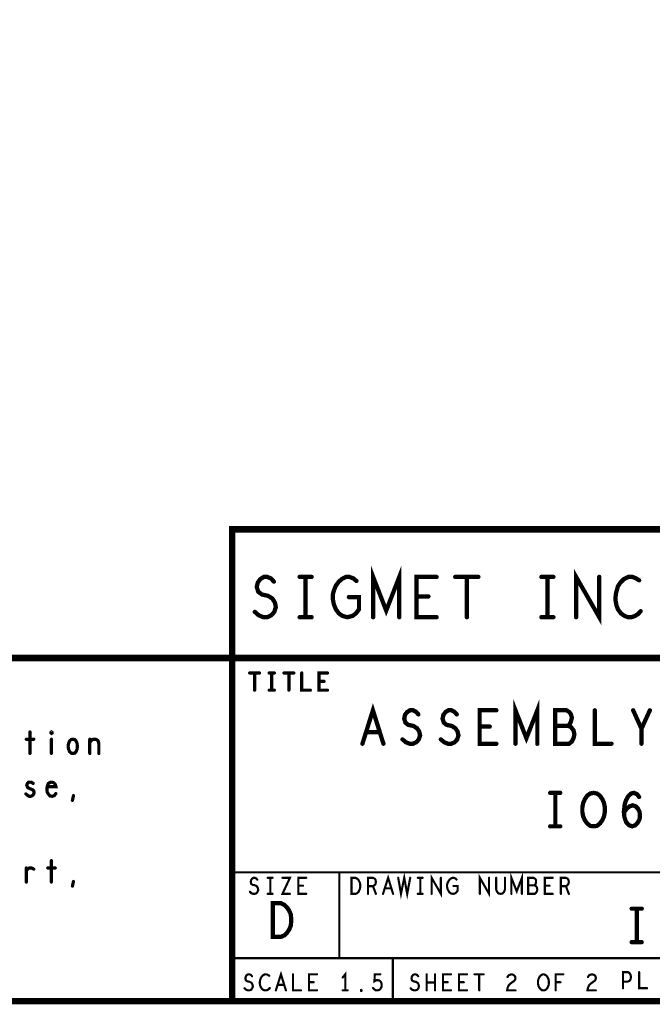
# Model space of a CAD drawing. Extents: x 17.4 to 50.4, y 21.5 to 42.5.
# Tile 13 of 20: x 45.3 to 48.3, y 21.5 to 26.1. Entities that reach past the tile are written whole.
import ezdxf

# ---------------------------------------------------------------- set-up
doc = ezdxf.new("R2010")
doc.units = 0
doc.layers.add('1', color=2, linetype='CONTINUOUS')

msp = doc.modelspace()

# ---------------------------------------------------------------- linework, layer by layer
at = {"layer": '1'}
for points, const_width in [([(17.43, 21.495), (50.43, 21.495), (50.43, 42.495), (17.43, 42.495), (17.43, 21.495)], 0.03), ([(50.43, 23.695), (46.33, 23.695), (46.33, 21.495)], 0.03), ([(46.988, 23.285), (46.988, 23.473), (47.049, 23.316), (47.11, 23.473), (47.11, 23.285)], 0.02), ([(47.935, 23.285), (47.935, 23.473), (48.043, 23.285), (48.043, 23.473)], 0.02), ([(46.436, 23.31), (46.454, 23.294), (46.476, 23.285), (46.494, 23.285), (46.513, 23.294), (46.527, 23.31), (46.534, 23.332), (46.53, 23.353), (46.518, 23.372), (46.497, 23.385), (46.469, 23.391), (46.452, 23.404), (46.445, 23.426), (46.45, 23.447), (46.462, 23.463), (46.478, 23.473), (46.494, 23.473), (46.511, 23.466), (46.525, 23.451)], 0.02), ([(46.645, 23.473), (46.701, 23.473)], 0.02), ([(46.673, 23.473), (46.673, 23.285)], 0.02), ([(46.875, 23.379), (46.922, 23.379), (46.922, 23.322), (46.908, 23.303), (46.892, 23.291), (46.868, 23.285), (46.845, 23.291), (46.828, 23.303), (46.814, 23.322), (46.805, 23.344), (46.8, 23.369), (46.8, 23.391), (46.805, 23.41), (46.814, 23.432), (46.828, 23.451), (46.842, 23.463), (46.861, 23.473), (46.877, 23.473), (46.896, 23.466), (46.91, 23.454)], 0.02), ([(47.284, 23.285), (47.19, 23.285), (47.19, 23.473), (47.284, 23.473)], 0.02), ([(47.371, 23.473), (47.479, 23.473)], 0.02), ([(47.425, 23.473), (47.425, 23.285)], 0.02), ([(47.773, 23.473), (47.829, 23.473)], 0.02), ([(47.801, 23.473), (47.801, 23.285)], 0.02), ([(48.229, 23.457), (48.215, 23.466), (48.198, 23.473), (48.179, 23.473), (48.158, 23.463), (48.142, 23.447), (48.13, 23.429), (48.121, 23.397), (48.118, 23.369), (48.123, 23.341), (48.13, 23.322), (48.144, 23.303), (48.161, 23.291), (48.177, 23.285), (48.193, 23.285), (48.21, 23.291), (48.224, 23.3), (48.236, 23.313)], 0.02), ([(47.246, 23.382), (47.19, 23.382)], 0.02), ([(46.645, 23.285), (46.701, 23.285)], 0.02), ([(47.773, 23.285), (47.829, 23.285)], 0.02), ([(40.43, 21.495), (40.43, 23.095), (44.23, 23.095), (50.43, 23.095)], 0.03), ([(46.412, 23.025), (46.458, 23.025)], 0.015), ([(46.435, 23.025), (46.435, 22.945)], 0.015), ([(46.503, 23.025), (46.527, 23.025)], 0.015), ([(46.515, 23.025), (46.515, 22.945)], 0.015), ([(46.572, 23.025), (46.618, 23.025)], 0.015), ([(46.595, 23.025), (46.595, 22.945)], 0.015), ([(46.655, 23.025), (46.655, 22.945), (46.695, 22.945)], 0.015), ([(46.775, 22.945), (46.735, 22.945), (46.735, 23.025), (46.775, 23.025)], 0.015), ([(46.759, 22.986), (46.735, 22.986)], 0.015), ([(46.503, 22.945), (46.527, 22.945)], 0.015), ([(46.938, 22.695), (46.987, 22.851), (47.036, 22.695)], 0.02), ([(47.652, 22.695), (47.652, 22.851), (47.703, 22.721), (47.754, 22.851), (47.754, 22.695)], 0.02), ([(47.125, 22.715), (47.141, 22.702), (47.158, 22.695), (47.174, 22.695), (47.189, 22.702), (47.201, 22.715), (47.207, 22.734), (47.203, 22.752), (47.193, 22.767), (47.176, 22.778), (47.152, 22.783), (47.139, 22.793), (47.133, 22.812), (47.137, 22.83), (47.147, 22.843), (47.16, 22.851), (47.174, 22.851), (47.187, 22.845), (47.199, 22.832)], 0.02), ([(47.304, 22.715), (47.32, 22.702), (47.337, 22.695), (47.353, 22.695), (47.368, 22.702), (47.38, 22.715), (47.386, 22.734), (47.382, 22.752), (47.372, 22.767), (47.355, 22.778), (47.331, 22.783), (47.318, 22.793), (47.312, 22.812), (47.316, 22.83), (47.326, 22.843), (47.339, 22.851), (47.353, 22.851), (47.366, 22.845), (47.378, 22.832)], 0.02), ([(47.563, 22.695), (47.485, 22.695), (47.485, 22.851), (47.563, 22.851)], 0.02), ([(47.898, 22.778), (47.905, 22.786), (47.911, 22.799), (47.915, 22.817), (47.911, 22.832), (47.903, 22.843), (47.89, 22.851), (47.837, 22.851), (47.837, 22.695), (47.902, 22.695), (47.915, 22.705), (47.923, 22.721), (47.927, 22.739), (47.923, 22.757), (47.911, 22.773), (47.898, 22.778), (47.837, 22.778)], 0.02), ([(48.022, 22.851), (48.022, 22.695), (48.1, 22.695)], 0.02), ([(48.24, 22.695), (48.24, 22.765), (48.201, 22.851)], 0.02), ([(48.279, 22.851), (48.24, 22.765)], 0.02), ([(47.532, 22.775), (47.485, 22.775)], 0.02), ([(45.387, 22.75), (45.387, 22.65)], 0.015), ([(45.487, 22.743), (45.485, 22.745), (45.485, 22.748), (45.487, 22.75), (45.49, 22.748), (45.49, 22.745), (45.487, 22.743)], 0.015), ([(47.018, 22.749), (46.956, 22.749)], 0.02), ([(45.37, 22.716), (45.405, 22.716)], 0.015), ([(45.487, 22.716), (45.487, 22.65)], 0.015), ([(45.587, 22.65), (45.58, 22.651), (45.572, 22.658), (45.567, 22.67), (45.565, 22.683), (45.567, 22.696), (45.572, 22.708), (45.58, 22.715), (45.587, 22.716), (45.595, 22.715), (45.602, 22.708), (45.607, 22.696), (45.608, 22.683), (45.607, 22.67), (45.602, 22.658), (45.595, 22.651), (45.587, 22.65)], 0.015), ([(45.666, 22.7), (45.671, 22.708), (45.678, 22.715), (45.688, 22.716), (45.697, 22.715), (45.705, 22.708), (45.708, 22.696), (45.708, 22.65)], 0.015), ([(45.666, 22.65), (45.666, 22.716)], 0.015), ([(45.368, 22.461), (45.375, 22.455), (45.383, 22.45), (45.391, 22.45), (45.398, 22.453), (45.403, 22.458), (45.406, 22.465), (45.405, 22.475), (45.4, 22.48), (45.377, 22.49), (45.372, 22.501), (45.375, 22.51), (45.38, 22.515), (45.387, 22.516), (45.395, 22.515), (45.402, 22.51)], 0.015), ([(45.468, 22.495), (45.508, 22.495), (45.505, 22.506), (45.498, 22.513), (45.49, 22.516), (45.481, 22.515), (45.473, 22.51), (45.468, 22.498), (45.466, 22.488), (45.466, 22.478), (45.468, 22.468), (45.475, 22.458), (45.482, 22.451), (45.491, 22.45), (45.5, 22.453), (45.508, 22.463)], 0.015), ([(45.585, 22.431), (45.59, 22.453)], 0.015), ([(47.814, 22.466), (47.861, 22.466)], 0.02), ([(47.838, 22.466), (47.838, 22.31)], 0.02), ([(48.017, 22.31), (48.001, 22.312), (47.987, 22.323), (47.976, 22.338), (47.968, 22.356), (47.964, 22.377), (47.964, 22.398), (47.968, 22.419), (47.976, 22.437), (47.987, 22.453), (48.001, 22.463), (48.017, 22.466), (48.032, 22.463), (48.046, 22.453), (48.057, 22.437), (48.065, 22.419), (48.069, 22.398), (48.069, 22.377), (48.065, 22.356), (48.057, 22.338), (48.046, 22.323), (48.032, 22.312), (48.017, 22.31)], 0.02), ([(48.158, 22.375), (48.172, 22.393), (48.184, 22.403), (48.199, 22.408), (48.213, 22.403), (48.223, 22.393), (48.231, 22.377), (48.233, 22.359), (48.231, 22.343), (48.223, 22.328), (48.211, 22.315), (48.197, 22.31), (48.182, 22.315), (48.168, 22.33), (48.16, 22.354), (48.158, 22.38), (48.162, 22.414), (48.168, 22.432), (48.178, 22.45), (48.192, 22.463), (48.205, 22.466), (48.219, 22.46), (48.229, 22.447)], 0.02), ([(47.814, 22.31), (47.861, 22.31)], 0.02), ([(45.487, 22.15), (45.487, 22.05)], 0.015), ([(45.37, 22.103), (45.376, 22.11), (45.382, 22.115), (45.391, 22.116), (45.397, 22.115), (45.405, 22.11)], 0.015), ([(45.37, 22.05), (45.37, 22.116)], 0.015), ([(45.47, 22.116), (45.505, 22.116)], 0.015), ([(46.33, 22.095), (50.43, 22.095)], 0.01), ([(46.83, 21.695), (46.83, 22.095)], 0.01), ([(47.034, 21.995), (47.058, 22.07), (47.081, 21.995)], 0.01), ([(47.105, 22.07), (47.118, 21.995), (47.133, 22.07), (47.147, 21.995), (47.161, 22.07)], 0.01), ([(47.261, 21.995), (47.261, 22.07), (47.304, 21.995), (47.304, 22.07)], 0.01), ([(47.486, 21.995), (47.486, 22.07), (47.529, 21.995), (47.529, 22.07)], 0.01), ([(47.633, 21.995), (47.633, 22.07), (47.658, 22.007), (47.682, 22.07), (47.682, 21.995)], 0.01), ([(45.585, 22.031), (45.59, 22.053)], 0.015), ([(46.413, 22.005), (46.42, 21.998), (46.429, 21.995), (46.436, 21.995), (46.444, 21.998), (46.449, 22.005), (46.452, 22.013), (46.45, 22.022), (46.446, 22.03), (46.437, 22.035), (46.426, 22.037), (46.419, 22.042), (46.417, 22.051), (46.419, 22.06), (46.423, 22.066), (46.43, 22.07), (46.436, 22.07), (46.443, 22.067), (46.448, 22.061)], 0.01), ([(46.496, 22.07), (46.519, 22.07)], 0.01), ([(46.508, 22.07), (46.508, 21.995)], 0.01), ([(46.565, 22.07), (46.6, 22.07), (46.565, 21.995), (46.6, 21.995)], 0.01), ([(46.676, 21.995), (46.639, 21.995), (46.639, 22.07), (46.676, 22.07)], 0.01), ([(46.887, 21.995), (46.887, 22.07), (46.906, 22.07), (46.913, 22.066), (46.919, 22.061), (46.923, 22.053), (46.927, 22.045), (46.928, 22.032), (46.927, 22.02), (46.923, 22.011), (46.919, 22.003), (46.913, 21.998), (46.906, 21.995), (46.887, 21.995)], 0.01), ([(46.964, 21.995), (46.964, 22.07), (46.987, 22.07), (46.995, 22.066), (46.999, 22.061), (47.001, 22.051), (46.999, 22.041), (46.994, 22.035), (46.987, 22.031), (46.964, 22.031)], 0.01), ([(47.196, 22.07), (47.219, 22.07)], 0.01), ([(47.208, 22.07), (47.208, 21.995)], 0.01), ([(47.363, 22.032), (47.382, 22.032), (47.382, 22.01), (47.376, 22.002), (47.37, 21.997), (47.36, 21.995), (47.351, 21.997), (47.344, 22.002), (47.339, 22.01), (47.335, 22.018), (47.333, 22.028), (47.333, 22.037), (47.335, 22.045), (47.339, 22.053), (47.344, 22.061), (47.35, 22.066), (47.358, 22.07), (47.364, 22.07), (47.372, 22.067), (47.377, 22.062)], 0.01), ([(47.562, 22.07), (47.562, 22.016), (47.566, 22.005), (47.573, 21.997), (47.583, 21.995), (47.592, 21.997), (47.599, 22.005), (47.603, 22.016), (47.603, 22.07)], 0.01), ([(47.74, 22.035), (47.744, 22.038), (47.747, 22.045), (47.748, 22.053), (47.747, 22.061), (47.743, 22.066), (47.736, 22.07), (47.711, 22.07), (47.711, 21.995), (47.742, 21.995), (47.748, 22), (47.752, 22.007), (47.754, 22.016), (47.752, 22.025), (47.747, 22.032), (47.74, 22.035), (47.711, 22.035)], 0.01), ([(47.826, 21.995), (47.789, 21.995), (47.789, 22.07), (47.826, 22.07)], 0.01), ([(47.864, 21.995), (47.864, 22.07), (47.887, 22.07), (47.895, 22.066), (47.899, 22.061), (47.901, 22.051), (47.899, 22.041), (47.894, 22.035), (47.887, 22.031), (47.864, 22.031)], 0.01), ([(46.496, 21.995), (46.519, 21.995)], 0.01), ([(46.661, 22.033), (46.639, 22.033)], 0.01), ([(46.987, 22.031), (47.001, 21.995)], 0.01), ([(47.072, 22.021), (47.043, 22.021)], 0.01), ([(47.196, 21.995), (47.219, 21.995)], 0.01), ([(47.811, 22.033), (47.789, 22.033)], 0.01), ([(47.887, 22.031), (47.901, 21.995)], 0.01), ([(46.52, 21.795), (46.52, 21.951), (46.559, 21.951), (46.575, 21.943), (46.586, 21.932), (46.596, 21.917), (46.604, 21.899), (46.606, 21.873), (46.604, 21.847), (46.596, 21.828), (46.586, 21.813), (46.575, 21.802), (46.559, 21.795), (46.52, 21.795)], 0.02), ([(48.194, 21.926), (48.241, 21.926)], 0.02), ([(48.218, 21.926), (48.218, 21.77)], 0.02), ([(48.194, 21.77), (48.241, 21.77)], 0.02), ([(50.43, 21.695), (46.33, 21.695)], 0.01), ([(47.08, 21.695), (47.08, 21.495)], 0.01), ([(46.534, 21.545), (46.558, 21.62), (46.581, 21.545)], 0.01), ([(46.858, 21.545), (46.858, 21.62), (46.846, 21.605)], 0.01), ([(48.154, 21.555), (48.154, 21.63), (48.176, 21.63), (48.184, 21.626), (48.189, 21.617), (48.191, 21.607), (48.189, 21.597), (48.185, 21.59), (48.176, 21.586), (48.154, 21.586)], 0.01), ([(48.229, 21.63), (48.229, 21.555), (48.266, 21.555)], 0.01), ([(46.388, 21.555), (46.395, 21.548), (46.404, 21.545), (46.411, 21.545), (46.419, 21.548), (46.424, 21.555), (46.427, 21.563), (46.425, 21.572), (46.421, 21.58), (46.412, 21.585), (46.401, 21.587), (46.394, 21.592), (46.392, 21.601), (46.394, 21.61), (46.398, 21.616), (46.405, 21.62), (46.411, 21.62), (46.418, 21.617), (46.423, 21.611)], 0.01), ([(46.503, 21.613), (46.497, 21.617), (46.491, 21.62), (46.483, 21.62), (46.475, 21.616), (46.469, 21.61), (46.464, 21.602), (46.46, 21.59), (46.459, 21.578), (46.461, 21.567), (46.464, 21.56), (46.469, 21.552), (46.476, 21.547), (46.483, 21.545), (46.489, 21.545), (46.496, 21.547), (46.501, 21.551), (46.506, 21.556)], 0.01), ([(46.614, 21.62), (46.614, 21.545), (46.651, 21.545)], 0.01), ([(46.726, 21.545), (46.689, 21.545), (46.689, 21.62), (46.726, 21.62)], 0.01), ([(46.711, 21.583), (46.689, 21.583)], 0.01), ([(46.987, 21.556), (46.993, 21.55), (46.999, 21.546), (47.008, 21.545), (47.016, 21.547), (47.022, 21.552), (47.027, 21.561), (47.028, 21.571), (47.026, 21.581), (47.022, 21.587), (47.015, 21.592), (47.008, 21.593), (47.002, 21.592), (46.994, 21.587), (46.996, 21.62), (47.022, 21.62)], 0.01), ([(47.163, 21.555), (47.17, 21.548), (47.179, 21.545), (47.186, 21.545), (47.194, 21.548), (47.199, 21.555), (47.202, 21.563), (47.2, 21.572), (47.196, 21.58), (47.187, 21.585), (47.176, 21.587), (47.169, 21.592), (47.167, 21.601), (47.169, 21.61), (47.173, 21.616), (47.18, 21.62), (47.186, 21.62), (47.193, 21.617), (47.198, 21.611)], 0.01), ([(47.238, 21.545), (47.238, 21.62)], 0.01), ([(47.277, 21.582), (47.238, 21.582)], 0.01), ([(47.277, 21.62), (47.277, 21.545)], 0.01), ([(47.351, 21.545), (47.314, 21.545), (47.314, 21.62), (47.351, 21.62)], 0.01), ([(47.336, 21.583), (47.314, 21.583)], 0.01), ([(47.426, 21.545), (47.389, 21.545), (47.389, 21.62), (47.426, 21.62)], 0.01), ([(47.411, 21.583), (47.389, 21.583)], 0.01), ([(47.461, 21.62), (47.504, 21.62)], 0.01), ([(47.483, 21.62), (47.483, 21.545)], 0.01), ([(47.615, 21.607), (47.62, 21.615), (47.627, 21.618), (47.634, 21.62), (47.644, 21.617), (47.65, 21.611), (47.652, 21.603), (47.651, 21.596), (47.647, 21.59), (47.629, 21.577), (47.62, 21.568), (47.615, 21.556), (47.613, 21.545), (47.652, 21.545)], 0.01), ([(47.783, 21.545), (47.775, 21.546), (47.769, 21.551), (47.763, 21.558), (47.759, 21.567), (47.757, 21.577), (47.757, 21.587), (47.759, 21.597), (47.763, 21.606), (47.769, 21.613), (47.775, 21.618), (47.783, 21.62), (47.79, 21.618), (47.797, 21.613), (47.802, 21.606), (47.806, 21.597), (47.808, 21.587), (47.808, 21.577), (47.806, 21.567), (47.802, 21.558), (47.797, 21.551), (47.79, 21.546), (47.783, 21.545)], 0.01), ([(47.84, 21.545), (47.84, 21.62), (47.875, 21.62)], 0.01), ([(47.862, 21.583), (47.84, 21.583)], 0.01), ([(47.99, 21.607), (47.995, 21.615), (48.002, 21.618), (48.009, 21.62), (48.019, 21.617), (48.025, 21.611), (48.027, 21.603), (48.026, 21.596), (48.022, 21.59), (48.004, 21.577), (47.995, 21.568), (47.99, 21.556), (47.988, 21.545), (48.027, 21.545)], 0.01), ([(46.572, 21.571), (46.543, 21.571)], 0.01), ([(46.846, 21.545), (46.869, 21.545)], 0.01), ([(46.933, 21.542), (46.931, 21.543), (46.931, 21.546), (46.933, 21.547), (46.934, 21.546), (46.934, 21.543), (46.933, 21.542)], 0.01)]:
    msp.add_lwpolyline(points, dxfattribs=dict(at, const_width=const_width))
for points, const_width in [([(46.65, 23.473, 1), (46.64, 23.473, 1)], 0.01), ([(46.678, 23.473, 1), (46.668, 23.473, 1)], 0.01), ([(46.706, 23.473, 1), (46.696, 23.473, 1)], 0.01), ([(46.915, 23.454, 1), (46.905, 23.454, 1)], 0.01), ([(47.289, 23.473, 1), (47.279, 23.473, 1)], 0.01), ([(47.376, 23.473, 1), (47.366, 23.473, 1)], 0.01), ([(47.43, 23.473, 1), (47.42, 23.473, 1)], 0.01), ([(47.484, 23.473, 1), (47.474, 23.473, 1)], 0.01), ([(47.778, 23.473, 1), (47.768, 23.473, 1)], 0.01), ([(47.806, 23.473, 1), (47.796, 23.473, 1)], 0.01), ([(47.834, 23.473, 1), (47.824, 23.473, 1)], 0.01), ([(48.048, 23.473, 1), (48.038, 23.473, 1)], 0.01), ([(48.234, 23.457, 1), (48.224, 23.457, 1)], 0.01), ([(46.53, 23.451, 1), (46.52, 23.451, 1)], 0.01), ([(46.88, 23.379, 1), (46.87, 23.379, 1)], 0.01), ([(47.195, 23.382, 1), (47.185, 23.382, 1)], 0.01), ([(47.251, 23.382, 1), (47.241, 23.382, 1)], 0.01), ([(46.441, 23.31, 1), (46.431, 23.31, 1)], 0.01), ([(46.65, 23.285, 1), (46.64, 23.285, 1)], 0.01), ([(46.678, 23.285, 1), (46.668, 23.285, 1)], 0.01), ([(46.706, 23.285, 1), (46.696, 23.285, 1)], 0.01), ([(46.993, 23.285, 1), (46.983, 23.285, 1)], 0.01), ([(47.115, 23.285, 1), (47.105, 23.285, 1)], 0.01), ([(47.289, 23.285, 1), (47.279, 23.285, 1)], 0.01), ([(47.43, 23.285, 1), (47.42, 23.285, 1)], 0.01), ([(47.778, 23.285, 1), (47.768, 23.285, 1)], 0.01), ([(47.806, 23.285, 1), (47.796, 23.285, 1)], 0.01), ([(47.834, 23.285, 1), (47.824, 23.285, 1)], 0.01), ([(47.94, 23.285, 1), (47.93, 23.285, 1)], 0.01), ([(48.241, 23.313, 1), (48.231, 23.313, 1)], 0.01), ([(46.41575, 23.025, 1), (46.40825, 23.025, 1)], 0.0075), ([(46.43875, 23.025, 1), (46.43125, 23.025, 1)], 0.0075), ([(46.46175, 23.025, 1), (46.45425, 23.025, 1)], 0.0075), ([(46.50675, 23.025, 1), (46.49925, 23.025, 1)], 0.0075), ([(46.51875, 23.025, 1), (46.51125, 23.025, 1)], 0.0075), ([(46.53075, 23.025, 1), (46.52325, 23.025, 1)], 0.0075), ([(46.57575, 23.025, 1), (46.56825, 23.025, 1)], 0.0075), ([(46.59875, 23.025, 1), (46.59125, 23.025, 1)], 0.0075), ([(46.62175, 23.025, 1), (46.61425, 23.025, 1)], 0.0075), ([(46.65875, 23.025, 1), (46.65125, 23.025, 1)], 0.0075), ([(46.77875, 23.025, 1), (46.77125, 23.025, 1)], 0.0075), ([(46.73875, 22.986, 1), (46.73125, 22.986, 1)], 0.0075), ([(46.76275, 22.986, 1), (46.75525, 22.986, 1)], 0.0075), ([(46.43875, 22.945, 1), (46.43125, 22.945, 1)], 0.0075), ([(46.50675, 22.945, 1), (46.49925, 22.945, 1)], 0.0075), ([(46.51875, 22.945, 1), (46.51125, 22.945, 1)], 0.0075), ([(46.53075, 22.945, 1), (46.52325, 22.945, 1)], 0.0075), ([(46.59875, 22.945, 1), (46.59125, 22.945, 1)], 0.0075), ([(46.69875, 22.945, 1), (46.69125, 22.945, 1)], 0.0075), ([(46.77875, 22.945, 1), (46.77125, 22.945, 1)], 0.0075), ([(47.204, 22.832, 1), (47.194, 22.832, 1)], 0.01), ([(47.383, 22.832, 1), (47.373, 22.832, 1)], 0.01), ([(47.568, 22.851, 1), (47.558, 22.851, 1)], 0.01), ([(48.027, 22.851, 1), (48.017, 22.851, 1)], 0.01), ([(48.206, 22.851, 1), (48.196, 22.851, 1)], 0.01), ([(48.284, 22.851, 1), (48.274, 22.851, 1)], 0.01), ([(47.49, 22.775, 1), (47.48, 22.775, 1)], 0.01), ([(47.537, 22.775, 1), (47.527, 22.775, 1)], 0.01), ([(47.842, 22.778, 1), (47.832, 22.778, 1)], 0.01), ([(47.903, 22.778, 1), (47.893, 22.778, 1)], 0.01), ([(48.245, 22.765, 1), (48.235, 22.765, 1)], 0.01), ([(45.39075, 22.75, 1), (45.38325, 22.75, 1)], 0.0075), ([(45.49075, 22.743, 1), (45.48325, 22.743, 1)], 0.0075), ([(45.49075, 22.743, 1), (45.48325, 22.743, 1)], 0.0075), ([(46.961, 22.749, 1), (46.951, 22.749, 1)], 0.01), ([(47.023, 22.749, 1), (47.013, 22.749, 1)], 0.01), ([(45.37375, 22.716, 1), (45.36625, 22.716, 1)], 0.0075), ([(45.40875, 22.716, 1), (45.40125, 22.716, 1)], 0.0075), ([(45.49075, 22.716, 1), (45.48325, 22.716, 1)], 0.0075), ([(45.66975, 22.716, 1), (45.66225, 22.716, 1)], 0.0075), ([(45.66975, 22.7, 1), (45.66225, 22.7, 1)], 0.0075), ([(46.943, 22.695, 1), (46.933, 22.695, 1)], 0.01), ([(47.041, 22.695, 1), (47.031, 22.695, 1)], 0.01), ([(47.13, 22.715, 1), (47.12, 22.715, 1)], 0.01), ([(47.309, 22.715, 1), (47.299, 22.715, 1)], 0.01), ([(47.568, 22.695, 1), (47.558, 22.695, 1)], 0.01), ([(47.657, 22.695, 1), (47.647, 22.695, 1)], 0.01), ([(47.759, 22.695, 1), (47.749, 22.695, 1)], 0.01), ([(48.105, 22.695, 1), (48.095, 22.695, 1)], 0.01), ([(48.245, 22.695, 1), (48.235, 22.695, 1)], 0.01), ([(45.39075, 22.65, 1), (45.38325, 22.65, 1)], 0.0075), ([(45.49075, 22.65, 1), (45.48325, 22.65, 1)], 0.0075), ([(45.59075, 22.65, 1), (45.58325, 22.65, 1)], 0.0075), ([(45.59075, 22.65, 1), (45.58325, 22.65, 1)], 0.0075), ([(45.66975, 22.65, 1), (45.66225, 22.65, 1)], 0.0075), ([(45.71175, 22.65, 1), (45.70425, 22.65, 1)], 0.0075), ([(45.40575, 22.51, 1), (45.39825, 22.51, 1)], 0.0075), ([(45.47175, 22.495, 1), (45.46425, 22.495, 1)], 0.0075), ([(45.37175, 22.461, 1), (45.36425, 22.461, 1)], 0.0075), ([(45.51175, 22.463, 1), (45.50425, 22.463, 1)], 0.0075), ([(45.59375, 22.453, 1), (45.58625, 22.453, 1)], 0.0075), ([(47.819, 22.466, 1), (47.809, 22.466, 1)], 0.01), ([(47.843, 22.466, 1), (47.833, 22.466, 1)], 0.01), ([(47.866, 22.466, 1), (47.856, 22.466, 1)], 0.01), ([(48.234, 22.447, 1), (48.224, 22.447, 1)], 0.01), ([(45.58875, 22.431, 1), (45.58125, 22.431, 1)], 0.0075), ([(48.163, 22.375, 1), (48.153, 22.375, 1)], 0.01), ([(47.819, 22.31, 1), (47.809, 22.31, 1)], 0.01), ([(47.843, 22.31, 1), (47.833, 22.31, 1)], 0.01), ([(47.866, 22.31, 1), (47.856, 22.31, 1)], 0.01), ([(48.022, 22.31, 1), (48.012, 22.31, 1)], 0.01), ([(48.022, 22.31, 1), (48.012, 22.31, 1)], 0.01), ([(45.49075, 22.15, 1), (45.48325, 22.15, 1)], 0.0075), ([(45.37375, 22.116, 1), (45.36625, 22.116, 1)], 0.0075), ([(45.37375, 22.103, 1), (45.36625, 22.103, 1)], 0.0075), ([(45.40875, 22.11, 1), (45.40125, 22.11, 1)], 0.0075), ([(45.47375, 22.116, 1), (45.46625, 22.116, 1)], 0.0075), ([(45.50875, 22.116, 1), (45.50125, 22.116, 1)], 0.0075), ([(46.3325, 22.095, 1), (46.3275, 22.095, 1)], 0.005), ([(46.8325, 22.095, 1), (46.8275, 22.095, 1)], 0.005), ([(45.37375, 22.05, 1), (45.36625, 22.05, 1)], 0.0075), ([(45.49075, 22.05, 1), (45.48325, 22.05, 1)], 0.0075), ([(45.58875, 22.031, 1), (45.58125, 22.031, 1)], 0.0075), ([(45.59375, 22.053, 1), (45.58625, 22.053, 1)], 0.0075), ([(46.4505, 22.061, 1), (46.4455, 22.061, 1)], 0.005), ([(46.4985, 22.07, 1), (46.4935, 22.07, 1)], 0.005), ([(46.5105, 22.07, 1), (46.5055, 22.07, 1)], 0.005), ([(46.5215, 22.07, 1), (46.5165, 22.07, 1)], 0.005), ([(46.5675, 22.07, 1), (46.5625, 22.07, 1)], 0.005), ([(46.6785, 22.07, 1), (46.6735, 22.07, 1)], 0.005), ([(47.1075, 22.07, 1), (47.1025, 22.07, 1)], 0.005), ([(47.1635, 22.07, 1), (47.1585, 22.07, 1)], 0.005), ([(47.1985, 22.07, 1), (47.1935, 22.07, 1)], 0.005), ([(47.2105, 22.07, 1), (47.2055, 22.07, 1)], 0.005), ([(47.2215, 22.07, 1), (47.2165, 22.07, 1)], 0.005), ([(47.3065, 22.07, 1), (47.3015, 22.07, 1)], 0.005), ([(47.3795, 22.062, 1), (47.3745, 22.062, 1)], 0.005), ([(47.5315, 22.07, 1), (47.5265, 22.07, 1)], 0.005), ([(47.5645, 22.07, 1), (47.5595, 22.07, 1)], 0.005), ([(47.6055, 22.07, 1), (47.6005, 22.07, 1)], 0.005), ([(47.7135, 22.035, 1), (47.7085, 22.035, 1)], 0.005), ([(47.7425, 22.035, 1), (47.7375, 22.035, 1)], 0.005), ([(47.8285, 22.07, 1), (47.8235, 22.07, 1)], 0.005), ([(46.4155, 22.005, 1), (46.4105, 22.005, 1)], 0.005), ([(46.4985, 21.995, 1), (46.4935, 21.995, 1)], 0.005), ([(46.5105, 21.995, 1), (46.5055, 21.995, 1)], 0.005), ([(46.5215, 21.995, 1), (46.5165, 21.995, 1)], 0.005), ([(46.6025, 21.995, 1), (46.5975, 21.995, 1)], 0.005), ([(46.6415, 22.033, 1), (46.6365, 22.033, 1)], 0.005), ([(46.6635, 22.033, 1), (46.6585, 22.033, 1)], 0.005), ([(46.6785, 21.995, 1), (46.6735, 21.995, 1)], 0.005), ([(46.8895, 21.995, 1), (46.8845, 21.995, 1)], 0.005), ([(46.8895, 21.995, 1), (46.8845, 21.995, 1)], 0.005), ([(46.9665, 22.031, 1), (46.9615, 22.031, 1)], 0.005), ([(46.9665, 21.995, 1), (46.9615, 21.995, 1)], 0.005), ([(46.9895, 22.031, 1), (46.9845, 22.031, 1)], 0.005), ([(47.0035, 21.995, 1), (46.9985, 21.995, 1)], 0.005), ([(47.0365, 21.995, 1), (47.0315, 21.995, 1)], 0.005), ([(47.0455, 22.021, 1), (47.0405, 22.021, 1)], 0.005), ([(47.0745, 22.021, 1), (47.0695, 22.021, 1)], 0.005), ([(47.0835, 21.995, 1), (47.0785, 21.995, 1)], 0.005), ([(47.1985, 21.995, 1), (47.1935, 21.995, 1)], 0.005), ([(47.2105, 21.995, 1), (47.2055, 21.995, 1)], 0.005), ([(47.2215, 21.995, 1), (47.2165, 21.995, 1)], 0.005), ([(47.2635, 21.995, 1), (47.2585, 21.995, 1)], 0.005), ([(47.3655, 22.032, 1), (47.3605, 22.032, 1)], 0.005), ([(47.4885, 21.995, 1), (47.4835, 21.995, 1)], 0.005), ([(47.6355, 21.995, 1), (47.6305, 21.995, 1)], 0.005), ([(47.6845, 21.995, 1), (47.6795, 21.995, 1)], 0.005), ([(47.7915, 22.033, 1), (47.7865, 22.033, 1)], 0.005), ([(47.8135, 22.033, 1), (47.8085, 22.033, 1)], 0.005), ([(47.8285, 21.995, 1), (47.8235, 21.995, 1)], 0.005), ([(47.8665, 22.031, 1), (47.8615, 22.031, 1)], 0.005), ([(47.8665, 21.995, 1), (47.8615, 21.995, 1)], 0.005), ([(47.8895, 22.031, 1), (47.8845, 22.031, 1)], 0.005), ([(47.9035, 21.995, 1), (47.8985, 21.995, 1)], 0.005), ([(48.199, 21.926, 1), (48.189, 21.926, 1)], 0.01), ([(48.223, 21.926, 1), (48.213, 21.926, 1)], 0.01), ([(48.246, 21.926, 1), (48.236, 21.926, 1)], 0.01), ([(46.525, 21.795, 1), (46.515, 21.795, 1)], 0.01), ([(46.525, 21.795, 1), (46.515, 21.795, 1)], 0.01), ([(48.199, 21.77, 1), (48.189, 21.77, 1)], 0.01), ([(48.223, 21.77, 1), (48.213, 21.77, 1)], 0.01), ([(48.246, 21.77, 1), (48.236, 21.77, 1)], 0.01), ([(46.3325, 21.695, 1), (46.3275, 21.695, 1)], 0.005), ([(46.8325, 21.695, 1), (46.8275, 21.695, 1)], 0.005), ([(47.0825, 21.695, 1), (47.0775, 21.695, 1)], 0.005), ([(48.2315, 21.63, 1), (48.2265, 21.63, 1)], 0.005), ([(46.4255, 21.611, 1), (46.4205, 21.611, 1)], 0.005), ([(46.5055, 21.613, 1), (46.5005, 21.613, 1)], 0.005), ([(46.6165, 21.62, 1), (46.6115, 21.62, 1)], 0.005), ([(46.6915, 21.583, 1), (46.6865, 21.583, 1)], 0.005), ([(46.7135, 21.583, 1), (46.7085, 21.583, 1)], 0.005), ([(46.7285, 21.62, 1), (46.7235, 21.62, 1)], 0.005), ([(46.8485, 21.605, 1), (46.8435, 21.605, 1)], 0.005), ([(47.0245, 21.62, 1), (47.0195, 21.62, 1)], 0.005), ([(47.2005, 21.611, 1), (47.1955, 21.611, 1)], 0.005), ([(47.2405, 21.62, 1), (47.2355, 21.62, 1)], 0.005), ([(47.2405, 21.582, 1), (47.2355, 21.582, 1)], 0.005), ([(47.2795, 21.62, 1), (47.2745, 21.62, 1)], 0.005), ([(47.2795, 21.582, 1), (47.2745, 21.582, 1)], 0.005), ([(47.3165, 21.583, 1), (47.3115, 21.583, 1)], 0.005), ([(47.3385, 21.583, 1), (47.3335, 21.583, 1)], 0.005), ([(47.3535, 21.62, 1), (47.3485, 21.62, 1)], 0.005), ([(47.3915, 21.583, 1), (47.3865, 21.583, 1)], 0.005), ([(47.4135, 21.583, 1), (47.4085, 21.583, 1)], 0.005), ([(47.4285, 21.62, 1), (47.4235, 21.62, 1)], 0.005), ([(47.4635, 21.62, 1), (47.4585, 21.62, 1)], 0.005), ([(47.4855, 21.62, 1), (47.4805, 21.62, 1)], 0.005), ([(47.5065, 21.62, 1), (47.5015, 21.62, 1)], 0.005), ([(47.6175, 21.607, 1), (47.6125, 21.607, 1)], 0.005), ([(47.8425, 21.583, 1), (47.8375, 21.583, 1)], 0.005), ([(47.8645, 21.583, 1), (47.8595, 21.583, 1)], 0.005), ([(47.8775, 21.62, 1), (47.8725, 21.62, 1)], 0.005), ([(47.9925, 21.607, 1), (47.9875, 21.607, 1)], 0.005), ([(48.1565, 21.586, 1), (48.1515, 21.586, 1)], 0.005), ([(46.3905, 21.555, 1), (46.3855, 21.555, 1)], 0.005), ([(46.5085, 21.556, 1), (46.5035, 21.556, 1)], 0.005), ([(46.5365, 21.545, 1), (46.5315, 21.545, 1)], 0.005), ([(46.5455, 21.571, 1), (46.5405, 21.571, 1)], 0.005), ([(46.5745, 21.571, 1), (46.5695, 21.571, 1)], 0.005), ([(46.5835, 21.545, 1), (46.5785, 21.545, 1)], 0.005), ([(46.6535, 21.545, 1), (46.6485, 21.545, 1)], 0.005), ([(46.7285, 21.545, 1), (46.7235, 21.545, 1)], 0.005), ([(46.8485, 21.545, 1), (46.8435, 21.545, 1)], 0.005), ([(46.8605, 21.545, 1), (46.8555, 21.545, 1)], 0.005), ([(46.8715, 21.545, 1), (46.8665, 21.545, 1)], 0.005), ([(46.9355, 21.542, 1), (46.9305, 21.542, 1)], 0.005), ([(46.9355, 21.542, 1), (46.9305, 21.542, 1)], 0.005), ([(46.9895, 21.556, 1), (46.9845, 21.556, 1)], 0.005), ([(47.1655, 21.555, 1), (47.1605, 21.555, 1)], 0.005), ([(47.2405, 21.545, 1), (47.2355, 21.545, 1)], 0.005), ([(47.2795, 21.545, 1), (47.2745, 21.545, 1)], 0.005), ([(47.3535, 21.545, 1), (47.3485, 21.545, 1)], 0.005), ([(47.4285, 21.545, 1), (47.4235, 21.545, 1)], 0.005), ([(47.4855, 21.545, 1), (47.4805, 21.545, 1)], 0.005), ([(47.6545, 21.545, 1), (47.6495, 21.545, 1)], 0.005), ([(47.7855, 21.545, 1), (47.7805, 21.545, 1)], 0.005), ([(47.7855, 21.545, 1), (47.7805, 21.545, 1)], 0.005), ([(47.8425, 21.545, 1), (47.8375, 21.545, 1)], 0.005), ([(48.0295, 21.545, 1), (48.0245, 21.545, 1)], 0.005), ([(48.1565, 21.555, 1), (48.1515, 21.555, 1)], 0.005), ([(48.2685, 21.555, 1), (48.2635, 21.555, 1)], 0.005), ([(46.3375, 21.495, 1), (46.3225, 21.495, 1)], 0.015), ([(47.0825, 21.495, 1), (47.0775, 21.495, 1)], 0.005)]:
    msp.add_lwpolyline(points, format="xyb", close=True, dxfattribs=dict(at, const_width=const_width))

doc.saveas('drawing.dxf')
